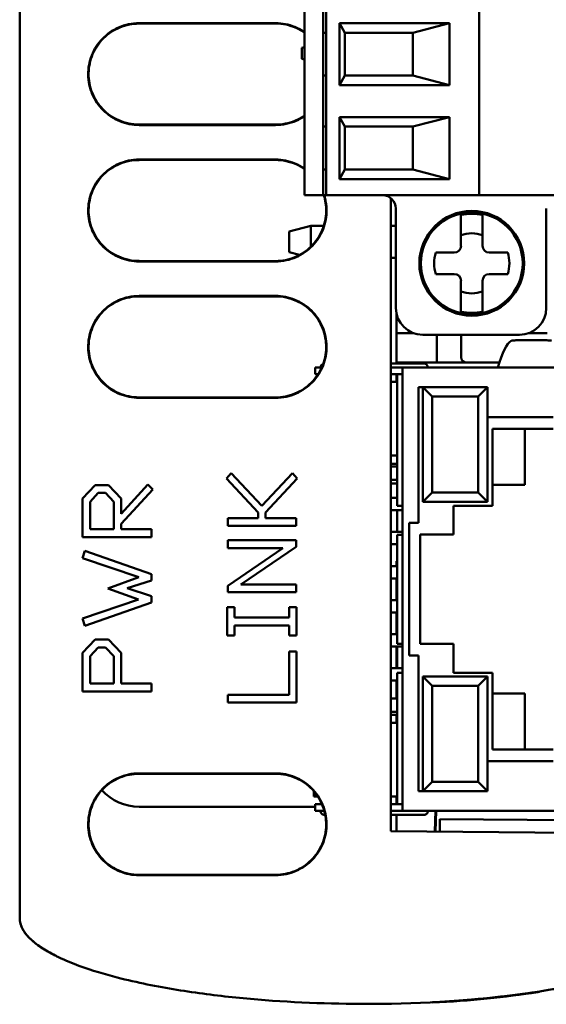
# Model space of a CAD drawing. Header units: inches. Extents: x 4.3 to 27.2, y 0.8 to 21.3.
# Tile 11 of 19: x 14.484 to 15.256, y 16.218 to 17.662. Entities that reach past the tile are written whole.
import ezdxf

# ---------------------------------------------------------------- set-up
doc = ezdxf.new("R2010")
doc.units = ezdxf.units.IN
doc.header["$MEASUREMENT"] = 0
doc.layers.add('Visible (ANSI)', color=7, linetype='Continuous', lineweight=50)

msp = doc.modelspace()

# ---------------------------------------------------------------- linework, layer by layer
at = {"layer": 'Visible (ANSI)'}
for p, q in [((14.484, 20.9438), (14.484, 16.4016)), ((14.9014, 18.5067), (14.9014, 17.4043)), ((14.9289, 17.4043), (14.9289, 18.5067)), ((14.9329, 17.4043), (14.9329, 18.5067)), ((15.1573, 18.5067), (15.1573, 17.4043)), ((14.659, 17.6565), (14.859, 17.6565)), ((14.859, 17.6559), (14.659, 17.6558)), ((14.9329, 17.6425), (14.9289, 17.6425)), ((14.9526, 17.5657), (14.9526, 17.6563)), ((14.9526, 17.6563), (15.114, 17.6563)), ((14.9604, 17.6425), (14.9526, 17.6563)), ((14.9604, 17.6425), (14.9604, 17.5795)), ((15.0599, 17.6425), (14.9604, 17.6425)), ((15.114, 17.6563), (15.0599, 17.6425)), ((15.0599, 17.5795), (15.0599, 17.6425)), ((15.114, 17.6563), (15.114, 17.5657)), ((14.9014, 17.6213), (14.8976, 17.6201)), ((14.8976, 17.6043), (14.8976, 17.6201)), ((14.9014, 17.6031), (14.8976, 17.6043)), ((14.9289, 17.5795), (14.9329, 17.5795)), ((14.9526, 17.5657), (14.9604, 17.5795)), ((15.0599, 17.5795), (14.9604, 17.5795)), ((15.0599, 17.5795), (15.114, 17.5657)), ((15.114, 17.5657), (14.9526, 17.5657)), ((14.9526, 17.4279), (14.9526, 17.5185)), ((14.9526, 17.5185), (15.114, 17.5185)), ((14.9604, 17.5047), (14.9526, 17.5185)), ((15.0599, 17.5047), (15.114, 17.5185)), ((15.114, 17.5185), (15.114, 17.4279)), ((14.659, 17.5078), (14.859, 17.5077)), ((14.859, 17.5071), (14.659, 17.5071)), ((14.9289, 17.5047), (14.9329, 17.5047)), ((14.9604, 17.5047), (15.0599, 17.5047)), ((14.9604, 17.4417), (14.9604, 17.5047)), ((15.0599, 17.5047), (15.0599, 17.4417)), ((14.659, 17.4565), (14.859, 17.4565)), ((14.859, 17.4559), (14.659, 17.4558)), ((14.9289, 17.4417), (14.9329, 17.4417)), ((14.9604, 17.4417), (14.9526, 17.4279)), ((15.0599, 17.4417), (14.9604, 17.4417)), ((15.114, 17.4279), (15.0599, 17.4417)), ((15.114, 17.4279), (14.9526, 17.4279)), ((14.9014, 17.4043), (14.9132, 17.4043)), ((14.9289, 17.4043), (14.9132, 17.4043)), ((14.9329, 17.4043), (14.9289, 17.4043)), ((14.9368, 17.4043), (14.9329, 17.4043)), ((14.9368, 17.4043), (15.1534, 17.4043)), ((15.028, 16.4717), (15.028, 17.3999)), ((15.1573, 17.4043), (15.1534, 17.4043)), ((15.1573, 17.4043), (15.1601, 17.4043)), ((15.1601, 17.4043), (15.312, 17.4043)), ((15.0352, 17.3846), (15.0352, 17.2389)), ((15.2557, 17.2389), (15.2557, 17.3846)), ((15.1307, 17.3737), (15.1307, 17.3696)), ((15.1307, 17.3696), (15.1307, 17.3299)), ((15.1622, 17.3696), (15.1622, 17.3737)), ((15.1622, 17.3299), (15.1622, 17.3696)), ((14.9104, 17.3595), (14.8789, 17.3511)), ((14.9104, 17.3595), (14.9296, 17.3595)), ((14.9104, 17.3285), (14.9104, 17.3595)), ((15.028, 17.3595), (15.0352, 17.3595)), ((14.8789, 17.3511), (14.8789, 17.3207)), ((14.8789, 17.3207), (14.8942, 17.3166)), ((15.0352, 17.3122), (15.028, 17.3122)), ((15.0936, 17.3201), (15.1209, 17.3201)), ((15.1721, 17.3201), (15.1993, 17.3201)), ((14.659, 17.3078), (14.859, 17.3077)), ((14.859, 17.3071), (14.659, 17.3071)), ((15.1209, 17.2886), (15.0936, 17.2886)), ((15.1993, 17.2886), (15.1721, 17.2886)), ((15.1307, 17.2788), (15.1307, 17.2391)), ((15.1622, 17.2391), (15.1622, 17.2788)), ((14.659, 17.2565), (14.859, 17.2565)), ((14.859, 17.2559), (14.659, 17.2558)), ((15.1307, 17.2391), (15.1307, 17.235)), ((15.1622, 17.235), (15.1622, 17.2391)), ((15.0364, 17.2294), (15.0364, 17.2018)), ((15.0364, 17.2018), (15.0616, 17.2018)), ((15.0364, 17.1666), (15.0364, 17.2018)), ((15.0746, 17.1996), (15.2163, 17.1996)), ((15.0955, 17.1996), (15.0955, 17.1587)), ((15.1309, 17.1666), (15.1309, 17.1996)), ((15.2293, 17.2018), (15.2569, 17.2018)), ((15.0364, 17.1587), (15.0364, 17.1666)), ((14.917, 17.1515), (14.9266, 17.1515)), ((14.917, 17.1416), (14.917, 17.1515)), ((15.028, 17.1574), (15.0646, 17.1574)), ((15.028, 17.1515), (15.0449, 17.1515)), ((15.0364, 17.1587), (15.0443, 17.1587)), ((15.0364, 17.1587), (15.0364, 17.1574)), ((15.1869, 17.1587), (15.0443, 17.1587)), ((16.037, 17.1515), (15.0449, 17.1515)), ((15.0449, 17.1515), (15.0449, 16.5015)), ((15.0646, 17.1574), (15.0764, 17.1574)), ((14.917, 17.1416), (14.9212, 17.1416)), ((15.028, 17.1416), (15.037, 17.1416)), ((15.0364, 17.1416), (15.0364, 17.1304)), ((15.0449, 17.1416), (15.037, 17.1416)), ((15.037, 16.9489), (15.037, 17.1416)), ((15.037, 17.1304), (15.028, 17.1304)), ((15.0685, 17.1227), (15.0685, 16.9238)), ((15.1696, 17.1227), (15.0685, 17.1227)), ((15.0747, 17.1227), (15.0747, 16.9545)), ((15.0747, 17.1227), (15.0885, 17.1089)), ((15.0747, 17.1227), (15.0747, 16.9545)), ((15.1696, 17.1227), (15.1558, 17.1089)), ((15.1696, 17.0788), (15.1696, 17.1227)), ((15.0885, 17.1089), (15.0885, 16.9682)), ((15.1558, 17.1089), (15.0885, 17.1089)), ((15.1558, 16.9682), (15.1558, 17.1089)), ((14.659, 17.1078), (14.859, 17.1077)), ((14.859, 17.1071), (14.659, 17.1071)), ((15.2657, 17.0788), (15.1696, 17.0788)), ((15.1696, 16.9545), (15.1696, 17.0788)), ((15.1696, 16.9545), (15.1696, 17.0788)), ((15.177, 17.0614), (15.177, 16.9489)), ((15.2657, 17.0614), (15.177, 17.0614)), ((15.2244, 16.9794), (15.2244, 17.0614)), ((15.037, 17.0225), (15.028, 17.0225)), ((15.037, 17.0105), (15.028, 17.0105)), ((14.7868, 16.9887), (14.7941, 16.9964)), ((14.7941, 16.9964), (14.8388, 16.9486)), ((14.8388, 16.9486), (14.8836, 16.9964)), ((14.8836, 16.9964), (14.8908, 16.9887)), ((15.028, 17.0064), (15.037, 17.0064)), ((14.5762, 16.9595), (14.5946, 16.9791)), ((14.5946, 16.9791), (14.6141, 16.9791)), ((14.6141, 16.9791), (14.6326, 16.9595)), ((14.6326, 16.9368), (14.6719, 16.9802)), ((14.6719, 16.9802), (14.6791, 16.9725)), ((14.8334, 16.9388), (14.7868, 16.9887)), ((14.8908, 16.9887), (14.8443, 16.9388)), ((15.028, 16.9867), (15.037, 16.9867)), ((15.037, 16.9816), (15.028, 16.9817)), ((15.177, 16.9794), (15.2244, 16.9794)), ((14.587, 16.9548), (14.5991, 16.9676)), ((14.5991, 16.9676), (14.6097, 16.9676)), ((14.6097, 16.9676), (14.6217, 16.9548)), ((14.6791, 16.9725), (14.6326, 16.9225)), ((15.0747, 16.9545), (15.0885, 16.9682)), ((15.0885, 16.9682), (15.1558, 16.9682)), ((15.1696, 16.9545), (15.1558, 16.9682)), ((14.5762, 16.903), (14.5762, 16.9595)), ((14.587, 16.9145), (14.587, 16.9548)), ((14.6217, 16.9548), (14.6217, 16.9145)), ((14.6326, 16.9595), (14.6326, 16.9368)), ((15.037, 16.9605), (15.028, 16.9605)), ((15.0747, 16.9545), (15.1696, 16.9545)), ((15.0747, 16.9545), (15.1696, 16.9545)), ((14.8334, 16.9307), (14.8334, 16.9388)), ((14.8443, 16.9388), (14.8443, 16.9307)), ((15.0449, 16.9424), (15.028, 16.9424)), ((15.0449, 16.9489), (15.037, 16.9489)), ((15.037, 16.9105), (15.037, 16.9424)), ((15.1195, 16.9489), (15.1195, 16.9065)), ((15.177, 16.9489), (15.1195, 16.9489)), ((14.6326, 16.9225), (14.6326, 16.9145)), ((14.7889, 16.9307), (14.8334, 16.9307)), ((14.7889, 16.9192), (14.7889, 16.9307)), ((14.8443, 16.9307), (14.8889, 16.9307)), ((14.8889, 16.9307), (14.8889, 16.9192)), ((15.0548, 16.9238), (15.0548, 16.7291)), ((15.0685, 16.9238), (15.0548, 16.9238)), ((14.6217, 16.9145), (14.587, 16.9145)), ((14.6326, 16.9145), (14.6772, 16.9145)), ((14.6772, 16.9145), (14.6772, 16.903)), ((14.8889, 16.9192), (14.7889, 16.9192)), ((15.0449, 16.9105), (15.028, 16.9105)), ((15.0449, 16.9064), (15.037, 16.9064)), ((15.037, 16.7465), (15.037, 16.9064)), ((15.0707, 16.9065), (15.0707, 16.7465)), ((15.1195, 16.9065), (15.0707, 16.9065)), ((14.6772, 16.903), (14.5762, 16.903)), ((14.7889, 16.8982), (14.8889, 16.8982)), ((14.7889, 16.8867), (14.7889, 16.8982)), ((14.8889, 16.8982), (14.8889, 16.8887)), ((15.037, 16.8924), (15.028, 16.8924)), ((14.5758, 16.8722), (14.5793, 16.8828)), ((14.5793, 16.8828), (14.6772, 16.8484)), ((14.7888, 16.8316), (14.8697, 16.8867)), ((14.8697, 16.8867), (14.7889, 16.8867)), ((14.8889, 16.8887), (14.808, 16.8336)), ((14.6584, 16.8439), (14.5758, 16.8722)), ((15.037, 16.8675), (15.036, 16.8675)), ((15.036, 16.8675), (15.036, 16.8605)), ((14.6772, 16.8484), (14.6772, 16.8394)), ((15.037, 16.8605), (15.028, 16.8605)), ((14.6129, 16.8277), (14.6584, 16.8439)), ((14.6772, 16.8394), (14.6414, 16.8278)), ((14.808, 16.8336), (14.8889, 16.8336)), ((14.8889, 16.8336), (14.8889, 16.8221)), ((15.037, 16.8424), (15.028, 16.8424)), ((15.036, 16.8424), (15.036, 16.8105)), ((14.6583, 16.8116), (14.6129, 16.8277)), ((14.6414, 16.8278), (14.6772, 16.8161)), ((14.7891, 16.8221), (14.7888, 16.8316)), ((14.8889, 16.8221), (14.7891, 16.8221)), ((14.5758, 16.7833), (14.6583, 16.8116)), ((14.6772, 16.8071), (14.5792, 16.7727)), ((14.6772, 16.8161), (14.6772, 16.8071)), ((15.037, 16.8105), (15.028, 16.8105)), ((14.7879, 16.8001), (14.7987, 16.8001)), ((14.7879, 16.7584), (14.7879, 16.8001)), ((14.7987, 16.8001), (14.7987, 16.785)), ((14.8791, 16.8001), (14.8898, 16.8001)), ((14.8791, 16.785), (14.8791, 16.8001)), ((14.8898, 16.8001), (14.8898, 16.7584)), ((15.037, 16.7924), (15.028, 16.7924)), ((15.036, 16.7924), (15.036, 16.7605)), ((14.5792, 16.7727), (14.5758, 16.7833)), ((14.7987, 16.785), (14.8791, 16.785)), ((14.7987, 16.7735), (14.7987, 16.7584)), ((14.8791, 16.7735), (14.7987, 16.7735)), ((14.8791, 16.7584), (14.8791, 16.7735)), ((14.5762, 16.733), (14.5946, 16.7526)), ((14.5946, 16.7526), (14.6141, 16.7526)), ((14.6141, 16.7526), (14.6326, 16.733)), ((14.7987, 16.7584), (14.7879, 16.7584)), ((14.8898, 16.7584), (14.8791, 16.7584)), ((15.037, 16.7605), (15.028, 16.7605)), ((14.5762, 16.6765), (14.5762, 16.733)), ((14.587, 16.7283), (14.5991, 16.7411)), ((14.5991, 16.7411), (14.6097, 16.7411)), ((14.6097, 16.7411), (14.6217, 16.7284)), ((14.6326, 16.733), (14.6326, 16.688)), ((14.8791, 16.7353), (14.8898, 16.7353)), ((14.8791, 16.6717), (14.8791, 16.7353)), ((14.8898, 16.7353), (14.8898, 16.6603)), ((15.0449, 16.7424), (15.028, 16.7424)), ((15.036, 16.7424), (15.036, 16.7105)), ((15.0449, 16.7465), (15.037, 16.7465)), ((15.037, 16.7105), (15.037, 16.7424)), ((15.0707, 16.7465), (15.1195, 16.7465)), ((15.1195, 16.7465), (15.1195, 16.704)), ((14.587, 16.688), (14.587, 16.7283)), ((14.6217, 16.7284), (14.6217, 16.688)), ((15.0548, 16.7291), (15.0685, 16.7291)), ((15.0685, 16.7291), (15.0685, 16.5302)), ((15.0449, 16.7105), (15.028, 16.7105)), ((15.037, 16.5113), (15.037, 16.704)), ((15.0449, 16.704), (15.037, 16.704)), ((15.1195, 16.704), (15.177, 16.704)), ((15.177, 16.704), (15.177, 16.5915)), ((15.037, 16.6924), (15.028, 16.6924)), ((15.036, 16.6924), (15.036, 16.6662)), ((15.0747, 16.6985), (15.0747, 16.5302)), ((15.0747, 16.6985), (15.0885, 16.6847)), ((15.1696, 16.6985), (15.0747, 16.6985)), ((15.0747, 16.6985), (15.0747, 16.5302)), ((15.1696, 16.6985), (15.0747, 16.6985)), ((15.1696, 16.6985), (15.1558, 16.6847)), ((15.1696, 16.5741), (15.1696, 16.6985)), ((15.1696, 16.5741), (15.1696, 16.6985)), ((14.6772, 16.6765), (14.5762, 16.6765)), ((14.6217, 16.688), (14.587, 16.688)), ((14.6326, 16.688), (14.6772, 16.688)), ((14.6772, 16.688), (14.6772, 16.6765)), ((15.0885, 16.6847), (15.0885, 16.544)), ((15.1558, 16.6847), (15.0885, 16.6847)), ((15.1558, 16.544), (15.1558, 16.6847)), ((14.7889, 16.6717), (14.8791, 16.6717)), ((14.7889, 16.6603), (14.7889, 16.6717)), ((15.028, 16.6662), (15.037, 16.6662)), ((15.2244, 16.6735), (15.177, 16.6735)), ((15.2244, 16.5915), (15.2244, 16.6735)), ((14.8898, 16.6603), (14.7889, 16.6603)), ((15.028, 16.6465), (15.037, 16.6465)), ((15.037, 16.6424), (15.028, 16.6424)), ((15.036, 16.6424), (15.036, 16.6304)), ((15.037, 16.6304), (15.028, 16.6304)), ((15.177, 16.5915), (15.2657, 16.5915)), ((15.1696, 16.5741), (15.2657, 16.5741)), ((15.1696, 16.5302), (15.1696, 16.5741)), ((14.659, 16.5565), (14.859, 16.5565)), ((14.859, 16.5559), (14.659, 16.5558)), ((15.0747, 16.5302), (15.0885, 16.544)), ((15.0885, 16.544), (15.1558, 16.544)), ((15.1696, 16.5302), (15.1558, 16.544)), ((14.915, 16.5303), (14.915, 16.5269)), ((14.915, 16.5225), (14.915, 16.5269)), ((14.915, 16.5225), (14.9209, 16.5225)), ((15.037, 16.5225), (15.028, 16.5225)), ((15.036, 16.5225), (15.036, 16.5113)), ((15.0685, 16.5302), (15.1696, 16.5302)), ((14.917, 16.5075), (14.659, 16.5076)), ((14.9269, 16.5113), (14.917, 16.5113)), ((14.917, 16.5113), (14.917, 16.5015)), ((15.037, 16.5113), (15.028, 16.5113)), ((15.0449, 16.5113), (15.037, 16.5113)), ((14.9304, 16.5015), (14.917, 16.5015)), ((14.9318, 16.4956), (14.9307, 16.4956)), ((15.0449, 16.5015), (15.028, 16.5015)), ((15.0646, 16.4956), (15.028, 16.4956)), ((15.036, 16.4956), (15.036, 16.4717)), ((15.0449, 16.5015), (16.037, 16.5015)), ((15.0764, 16.4956), (15.0646, 16.4956)), ((15.0931, 16.5015), (15.0923, 16.4712)), ((15.0945, 16.5015), (15.0935, 16.4711)), ((15.0995, 16.4894), (15.0995, 16.4711)), ((15.3073, 16.4876), (15.0995, 16.4894)), ((15.978, 16.4634), (15.028, 16.4717)), ((14.484, 16.4016), (14.484, 16.3448)), ((14.659, 16.4078), (14.859, 16.4077)), ((14.859, 16.4071), (14.659, 16.4071)), ((15.0891, 16.221), (15.0891, 16.2209)), ((15.0891, 16.2209), (15.0891, 16.221)), ((15.0891, 16.2203), (15.0891, 16.221)), ((15.0891, 16.221), (15.0891, 16.2203)), ((15.0891, 16.2209), (15.0891, 16.2209))]:
    msp.add_line(p, q, dxfattribs=at)
for radius in [0.0768, 0.0746]:
    msp.add_circle((15.1465, 17.3043), radius, dxfattribs=at)
for centre, radius, start, end in [((15.0156, 17.3846), 0.0197, 0, 90), ((15.1465, 17.3043), 0.0727, 77.4929, 102.5071), ((15.1465, 17.3043), 0.0441, 69.0752, 110.9248), ((15.1209, 17.3299), 0.00984, 270, 0), ((15.1721, 17.3299), 0.00984, 180, 270), ((15.1465, 17.3043), 0.0551, 163.3985, 196.6015), ((15.1465, 17.3043), 0.0551, 343.3985, 16.6015), ((15.1209, 17.2788), 0.00984, 0, 90), ((15.1721, 17.2788), 0.00984, 90, 180), ((15.1465, 17.3043), 0.0441, 249.0752, 290.9248), ((15.0746, 17.2389), 0.0394, 180, 270), ((15.2163, 17.2389), 0.0394, 270, 0), ((15.1465, 17.3043), 0.0727, 257.4929, 282.5071), ((15.1388, 17.1666), 0.00787, 180, 270), ((14.9307, 17.1514), 0.00591, 109.2303, 179.9352), ((15.0764, 17.1514), 0.00591, 0.0648, 90.0025), ((14.659, 16.5818), 0.0742, 222.4982, 269.9956), ((14.9307, 16.5015), 0.00591, 180, 270.0025), ((15.0764, 16.5015), 0.00591, 269.9975, 360)]:
    msp.add_arc(centre, radius, start, end, dxfattribs=at)
for centre, major_axis, ratio, start_param, end_param in [((15.2088, 16.2078), (0, 0.9843), 0.08647, 0.051526, 0.288055), ((14.9742, 16.3405), (-0.49, 0.0043), 0.24898, 1.809776, 2.242521), ((14.9741, 16.3398), (-0.49, 0.0043), 0.248904, 1.809776, 2.154243)]:
    msp.add_ellipse(centre, major_axis=major_axis, ratio=ratio, start_param=start_param, end_param=end_param, dxfattribs=at)
for points, knots in [([(14.859, 17.6565), (14.8687, 17.6565), (14.8783, 17.6546), (14.8923, 17.6489), (14.897, 17.6463), (14.9014, 17.6433)], [0, 0, 0, 0, 0.0741441, 0.0741441, 0.1149019, 0.1149019, 0.1149019, 0.1149019]), ([(14.659, 17.5071), (14.6493, 17.5071), (14.6396, 17.509), (14.6216, 17.5164), (14.6134, 17.5218), (14.5996, 17.5355), (14.5941, 17.5436), (14.5865, 17.5615), (14.5844, 17.5711), (14.5842, 17.5906), (14.586, 17.6002), (14.5931, 17.6183), (14.5984, 17.6266), (14.6119, 17.6406), (14.6199, 17.6462), (14.6336, 17.6522), (14.6385, 17.6538), (14.6486, 17.6559), (14.6538, 17.6565), (14.659, 17.6565)], [0, 0, 0, 0, 0.0741116, 0.0741116, 0.1482238, 0.1482238, 0.2223337, 0.2223337, 0.29644, 0.29644, 0.3705436, 0.3705436, 0.4446471, 0.4446471, 0.5187535, 0.5187535, 0.5581884, 0.5581884, 0.5976234, 0.5976234, 0.5976234, 0.5976234]), ([(14.659, 17.6558), (14.6493, 17.6558), (14.6398, 17.6539), (14.622, 17.6466), (14.6138, 17.6413), (14.6001, 17.6277), (14.5946, 17.6197), (14.5871, 17.6019), (14.5851, 17.5924), (14.5848, 17.5731), (14.5866, 17.5635), (14.5937, 17.5456), (14.599, 17.5374), (14.6123, 17.5235), (14.6203, 17.518), (14.6338, 17.512), (14.6387, 17.5104), (14.6487, 17.5083), (14.6539, 17.5078), (14.659, 17.5078)], [0, 0, 0, 0, 0.0734621, 0.0734621, 0.1469247, 0.1469247, 0.2203851, 0.2203851, 0.2938419, 0.2938419, 0.3672961, 0.3672961, 0.4407502, 0.4407502, 0.5142071, 0.5142071, 0.5532965, 0.5532965, 0.5923859, 0.5923859, 0.5923859, 0.5923859]), ([(14.9014, 17.6425), (14.8975, 17.6453), (14.8933, 17.6476), (14.8842, 17.6516), (14.8793, 17.6532), (14.8692, 17.6553), (14.8641, 17.6559), (14.859, 17.6559)], [0.4778794, 0.4778794, 0.4778794, 0.4778794, 0.5144218, 0.5144218, 0.5535838, 0.5535838, 0.5927446, 0.5927446, 0.5927446, 0.5927446]), ([(14.859, 17.5077), (14.8686, 17.5077), (14.8782, 17.5096), (14.8921, 17.5153), (14.8969, 17.518), (14.9014, 17.5211)], [0, 0, 0, 0, 0.0734945, 0.0734945, 0.1150488, 0.1150488, 0.1150488, 0.1150488]), ([(14.9014, 17.5203), (14.8975, 17.5176), (14.8935, 17.5153), (14.8844, 17.5114), (14.8795, 17.5098), (14.8693, 17.5076), (14.8642, 17.5071), (14.859, 17.5071)], [0.4832665, 0.4832665, 0.4832665, 0.4832665, 0.5189682, 0.5189682, 0.5584762, 0.5584762, 0.5979831, 0.5979831, 0.5979831, 0.5979831]), ([(14.659, 17.3071), (14.6493, 17.3071), (14.6396, 17.309), (14.6216, 17.3164), (14.6134, 17.3218), (14.5996, 17.3355), (14.5941, 17.3436), (14.5865, 17.3615), (14.5844, 17.3711), (14.5842, 17.3906), (14.586, 17.4002), (14.5931, 17.4183), (14.5984, 17.4266), (14.6119, 17.4406), (14.6199, 17.4462), (14.6336, 17.4522), (14.6385, 17.4538), (14.6486, 17.4559), (14.6538, 17.4565), (14.659, 17.4565)], [0, 0, 0, 0, 0.0741116, 0.0741116, 0.1482238, 0.1482238, 0.2223337, 0.2223337, 0.29644, 0.29644, 0.3705436, 0.3705436, 0.4446471, 0.4446471, 0.5187535, 0.5187535, 0.5581884, 0.5581884, 0.5976234, 0.5976234, 0.5976234, 0.5976234]), ([(14.659, 17.4558), (14.6493, 17.4558), (14.6398, 17.4539), (14.622, 17.4466), (14.6138, 17.4413), (14.6001, 17.4277), (14.5946, 17.4197), (14.5871, 17.4019), (14.5851, 17.3924), (14.5848, 17.3731), (14.5866, 17.3635), (14.5937, 17.3456), (14.599, 17.3374), (14.6123, 17.3235), (14.6203, 17.318), (14.6338, 17.312), (14.6387, 17.3104), (14.6487, 17.3083), (14.6539, 17.3078), (14.659, 17.3078)], [0, 0, 0, 0, 0.0734621, 0.0734621, 0.1469247, 0.1469247, 0.2203851, 0.2203851, 0.2938419, 0.2938419, 0.3672961, 0.3672961, 0.4407502, 0.4407502, 0.5142071, 0.5142071, 0.5532965, 0.5532965, 0.5923859, 0.5923859, 0.5923859, 0.5923859]), ([(14.859, 17.4565), (14.8687, 17.4565), (14.8783, 17.4546), (14.8923, 17.4489), (14.897, 17.4463), (14.9014, 17.4433)], [0, 0, 0, 0, 0.0741441, 0.0741441, 0.1149019, 0.1149019, 0.1149019, 0.1149019]), ([(14.9014, 17.4425), (14.8975, 17.4453), (14.8933, 17.4476), (14.8842, 17.4516), (14.8793, 17.4532), (14.8692, 17.4553), (14.8641, 17.4559), (14.859, 17.4559)], [0.4778794, 0.4778794, 0.4778794, 0.4778794, 0.5144218, 0.5144218, 0.5535838, 0.5535838, 0.5927446, 0.5927446, 0.5927446, 0.5927446]), ([(14.9302, 17.4043), (14.9324, 17.3973), (14.9336, 17.3901), (14.9338, 17.3731), (14.9321, 17.3634), (14.9249, 17.3453), (14.9196, 17.337), (14.9061, 17.323), (14.8981, 17.3174), (14.8844, 17.3114), (14.8795, 17.3098), (14.8693, 17.3076), (14.8642, 17.3071), (14.859, 17.3071)], [0.2408467, 0.2408467, 0.2408467, 0.2408467, 0.2965674, 0.2965674, 0.3707009, 0.3707009, 0.4448335, 0.4448335, 0.5189682, 0.5189682, 0.5584762, 0.5584762, 0.5979831, 0.5979831, 0.5979831, 0.5979831]), ([(14.859, 17.3077), (14.8686, 17.3077), (14.8782, 17.3096), (14.896, 17.3169), (14.9041, 17.3223), (14.9179, 17.3359), (14.9234, 17.3439), (14.9309, 17.3617), (14.9329, 17.3712), (14.9332, 17.3888), (14.932, 17.3967), (14.9296, 17.4043)], [0, 0, 0, 0, 0.0734945, 0.0734945, 0.1469894, 0.1469894, 0.2204815, 0.2204815, 0.2939692, 0.2939692, 0.3547105, 0.3547105, 0.3547105, 0.3547105]), ([(14.659, 17.1071), (14.6493, 17.1071), (14.6396, 17.109), (14.6216, 17.1164), (14.6134, 17.1218), (14.5996, 17.1355), (14.5941, 17.1436), (14.5865, 17.1615), (14.5844, 17.1711), (14.5842, 17.1906), (14.586, 17.2002), (14.5931, 17.2183), (14.5984, 17.2266), (14.6119, 17.2406), (14.6199, 17.2462), (14.6336, 17.2522), (14.6385, 17.2538), (14.6486, 17.2559), (14.6538, 17.2565), (14.659, 17.2565)], [0, 0, 0, 0, 0.0741116, 0.0741116, 0.1482238, 0.1482238, 0.2223337, 0.2223337, 0.29644, 0.29644, 0.3705436, 0.3705436, 0.4446471, 0.4446471, 0.5187535, 0.5187535, 0.5581884, 0.5581884, 0.5976234, 0.5976234, 0.5976234, 0.5976234]), ([(14.659, 17.2558), (14.6493, 17.2558), (14.6398, 17.2539), (14.622, 17.2466), (14.6138, 17.2413), (14.6001, 17.2277), (14.5946, 17.2197), (14.5871, 17.2019), (14.5851, 17.1924), (14.5848, 17.1731), (14.5866, 17.1635), (14.5937, 17.1456), (14.599, 17.1374), (14.6123, 17.1235), (14.6203, 17.118), (14.6338, 17.112), (14.6387, 17.1104), (14.6487, 17.1083), (14.6539, 17.1078), (14.659, 17.1078)], [0, 0, 0, 0, 0.0734621, 0.0734621, 0.1469247, 0.1469247, 0.2203851, 0.2203851, 0.2938419, 0.2938419, 0.3672961, 0.3672961, 0.4407502, 0.4407502, 0.5142071, 0.5142071, 0.5532965, 0.5532965, 0.5923859, 0.5923859, 0.5923859, 0.5923859]), ([(14.859, 17.2565), (14.8687, 17.2565), (14.8783, 17.2546), (14.8964, 17.2472), (14.9045, 17.2418), (14.9184, 17.2281), (14.9239, 17.22), (14.9315, 17.2021), (14.9336, 17.1925), (14.9338, 17.1731), (14.9321, 17.1634), (14.9249, 17.1453), (14.9196, 17.137), (14.9061, 17.123), (14.8981, 17.1174), (14.8844, 17.1114), (14.8795, 17.1098), (14.8693, 17.1076), (14.8642, 17.1071), (14.859, 17.1071)], [0, 0, 0, 0, 0.0741441, 0.0741441, 0.1482885, 0.1482885, 0.2224301, 0.2224301, 0.2965674, 0.2965674, 0.3707009, 0.3707009, 0.4448335, 0.4448335, 0.5189682, 0.5189682, 0.5584762, 0.5584762, 0.5979831, 0.5979831, 0.5979831, 0.5979831]), ([(14.859, 17.1077), (14.8686, 17.1077), (14.8782, 17.1096), (14.896, 17.1169), (14.9041, 17.1223), (14.9179, 17.1359), (14.9234, 17.1439), (14.9309, 17.1617), (14.9329, 17.1712), (14.9332, 17.1905), (14.9314, 17.2), (14.9243, 17.218), (14.9191, 17.2262), (14.9057, 17.2401), (14.8977, 17.2457), (14.8842, 17.2516), (14.8793, 17.2532), (14.8692, 17.2553), (14.8641, 17.2559), (14.859, 17.2559)], [0, 0, 0, 0, 0.0734945, 0.0734945, 0.1469894, 0.1469894, 0.2204815, 0.2204815, 0.2939692, 0.2939692, 0.3674533, 0.3674533, 0.4409365, 0.4409365, 0.5144218, 0.5144218, 0.5535838, 0.5535838, 0.5927446, 0.5927446, 0.5927446, 0.5927446]), ([(15.2633, 17.1907), (15.263, 17.1909), (15.2623, 17.191), (15.2597, 17.1913), (15.2574, 17.1914), (15.2521, 17.1916), (15.2488, 17.1916), (15.2415, 17.1917), (15.2376, 17.1917), (15.2302, 17.1917), (15.2262, 17.1917), (15.2189, 17.1916), (15.2156, 17.1916), (15.2104, 17.1914), (15.2081, 17.1913), (15.2054, 17.191), (15.2047, 17.1909), (15.2045, 17.1907)], [0.119525, 0.119525, 0.119525, 0.119525, 0.1414146, 0.1414146, 0.1696937, 0.1696937, 0.1979431, 0.1979431, 0.2261925, 0.2261925, 0.2544418, 0.2544418, 0.2826912, 0.2826912, 0.3109703, 0.3109703, 0.3328599, 0.3328599, 0.3328599, 0.3328599]), ([(14.659, 16.4071), (14.6493, 16.4071), (14.6396, 16.409), (14.6216, 16.4164), (14.6134, 16.4218), (14.5996, 16.4355), (14.5941, 16.4436), (14.5865, 16.4615), (14.5844, 16.4711), (14.5842, 16.4906), (14.586, 16.5002), (14.5931, 16.5183), (14.5984, 16.5266), (14.6119, 16.5406), (14.6199, 16.5462), (14.6336, 16.5522), (14.6385, 16.5538), (14.6486, 16.5559), (14.6538, 16.5565), (14.659, 16.5565)], [0, 0, 0, 0, 0.0741116, 0.0741116, 0.1482238, 0.1482238, 0.2223337, 0.2223337, 0.29644, 0.29644, 0.3705436, 0.3705436, 0.4446471, 0.4446471, 0.5187535, 0.5187535, 0.5581884, 0.5581884, 0.5976234, 0.5976234, 0.5976234, 0.5976234]), ([(14.659, 16.5558), (14.6493, 16.5558), (14.6398, 16.5539), (14.622, 16.5466), (14.6138, 16.5413), (14.6001, 16.5277), (14.5946, 16.5197), (14.5871, 16.5019), (14.5851, 16.4924), (14.5848, 16.4731), (14.5866, 16.4635), (14.5937, 16.4456), (14.599, 16.4374), (14.6123, 16.4235), (14.6203, 16.418), (14.6338, 16.412), (14.6387, 16.4104), (14.6487, 16.4083), (14.6539, 16.4078), (14.659, 16.4078)], [0, 0, 0, 0, 0.0734621, 0.0734621, 0.1469247, 0.1469247, 0.2203851, 0.2203851, 0.2938419, 0.2938419, 0.3672961, 0.3672961, 0.4407502, 0.4407502, 0.5142071, 0.5142071, 0.5532965, 0.5532965, 0.5923859, 0.5923859, 0.5923859, 0.5923859]), ([(14.859, 16.5565), (14.8687, 16.5565), (14.8783, 16.5546), (14.8964, 16.5472), (14.9045, 16.5418), (14.9184, 16.5281), (14.9239, 16.52), (14.9315, 16.5021), (14.9336, 16.4925), (14.9338, 16.4731), (14.9321, 16.4634), (14.9249, 16.4453), (14.9196, 16.437), (14.9061, 16.423), (14.8981, 16.4174), (14.8844, 16.4114), (14.8795, 16.4098), (14.8693, 16.4076), (14.8642, 16.4071), (14.859, 16.4071)], [0, 0, 0, 0, 0.0741441, 0.0741441, 0.1482885, 0.1482885, 0.2224301, 0.2224301, 0.2965674, 0.2965674, 0.3707009, 0.3707009, 0.4448335, 0.4448335, 0.5189682, 0.5189682, 0.5584762, 0.5584762, 0.5979831, 0.5979831, 0.5979831, 0.5979831]), ([(14.859, 16.4077), (14.8686, 16.4077), (14.8782, 16.4096), (14.896, 16.4169), (14.9041, 16.4223), (14.9179, 16.4359), (14.9234, 16.4439), (14.9309, 16.4617), (14.9329, 16.4712), (14.9332, 16.4905), (14.9314, 16.5), (14.9243, 16.518), (14.9191, 16.5262), (14.9057, 16.5401), (14.8977, 16.5457), (14.8842, 16.5516), (14.8793, 16.5532), (14.8692, 16.5553), (14.8641, 16.5559), (14.859, 16.5559)], [0, 0, 0, 0, 0.0734945, 0.0734945, 0.1469894, 0.1469894, 0.2204815, 0.2204815, 0.2939692, 0.2939692, 0.3674533, 0.3674533, 0.4409365, 0.4409365, 0.5144218, 0.5144218, 0.5535838, 0.5535838, 0.5927446, 0.5927446, 0.5927446, 0.5927446]), ([(14.915, 16.5269), (14.9162, 16.5262), (14.9178, 16.5252), (14.9195, 16.5242), (14.9199, 16.5239)], [0, 0, 0, 0, 0.5, 0.6776945, 0.6776945, 0.6776945, 0.6776945]), ([(14.484, 16.3447), (14.484, 16.3447), (14.484, 16.3443), (14.484, 16.3431), (14.484, 16.3426), (14.4841, 16.3415), (14.4842, 16.3408), (14.4843, 16.3397), (14.4844, 16.3393), (14.4846, 16.3385), (14.4847, 16.338), (14.485, 16.3367), (14.4852, 16.3357), (14.4862, 16.3326), (14.4872, 16.3302), (14.4916, 16.3224), (14.4964, 16.3163), (14.5118, 16.3031), (14.5225, 16.2962), (14.5362, 16.2893)], [0, 0, 0, 0, 0.125, 0.125, 0.1875, 0.1875, 0.25, 0.25, 0.28125, 0.28125, 0.3125, 0.3125, 0.375, 0.375, 0.5, 0.5, 0.75, 0.75, 1, 1, 1, 1]), ([(14.484, 16.3447), (14.484, 16.3447), (14.484, 16.3447), (14.484, 16.3447), (14.484, 16.3447), (14.484, 16.3447), (14.484, 16.3447), (14.484, 16.3447), (14.484, 16.3447), (14.484, 16.3447), (14.484, 16.3447), (14.484, 16.3447), (14.484, 16.3447), (14.484, 16.3447)], [0, 0, 0, 0, 0.001446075, 0.001446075, 0.002507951, 0.002507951, 0.002861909, 0.002861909, 0.003304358, 0.003304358, 0.003636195, 0.003636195, 0.003651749, 0.003651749, 0.003651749, 0.003651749]), ([(14.5362, 16.2893), (14.5362, 16.2893), (14.5362, 16.2893), (14.5362, 16.2893), (14.5361, 16.2893), (14.5361, 16.2893), (14.5361, 16.2893), (14.5288, 16.293), (14.5217, 16.297), (14.5087, 16.3057), (14.5028, 16.3105), (14.4948, 16.3186), (14.4922, 16.3219), (14.4889, 16.3271), (14.488, 16.3288), (14.4867, 16.3315), (14.4863, 16.3325), (14.4857, 16.3341), (14.4855, 16.3348), (14.4851, 16.3362), (14.4849, 16.337), (14.4846, 16.3381), (14.4846, 16.3384), (14.4844, 16.3391), (14.4844, 16.3394), (14.4843, 16.3403), (14.4842, 16.3407), (14.4841, 16.3418), (14.4841, 16.3422), (14.484, 16.3436), (14.484, 16.344), (14.484, 16.3444), (14.484, 16.3445), (14.484, 16.3446), (14.484, 16.3447), (14.484, 16.3447), (14.484, 16.3447), (14.484, 16.3447), (14.484, 16.3447), (14.484, 16.3447), (14.484, 16.3447), (14.484, 16.3447), (14.484, 16.3447), (14.484, 16.3447)], [0, 0, 0, 0, 0.000011, 0.000011, 0.0001873, 0.0001873, 0.0004365, 0.0004365, 0.0621256, 0.0621256, 0.1240452, 0.1240452, 0.1624689, 0.1624689, 0.1800129, 0.1800129, 0.188859, 0.188859, 0.194537, 0.194537, 0.2003005, 0.2003005, 0.2031427, 0.2031427, 0.205982, 0.205982, 0.2115712, 0.2115712, 0.220524, 0.220524, 0.2468327, 0.2468327, 0.2555682, 0.2555682, 0.2612153, 0.2612153, 0.2613035, 0.2613035, 0.2614798, 0.2614798, 0.2618324, 0.2618324, 0.2648383, 0.2648383, 0.2648383, 0.2648383]), ([(14.484, 16.3447), (14.484, 16.3447), (14.484, 16.3447), (14.484, 16.3447), (14.484, 16.3447), (14.484, 16.3447), (14.484, 16.3447), (14.484, 16.3447), (14.484, 16.3447), (14.484, 16.3447), (14.484, 16.3447), (14.484, 16.3447), (14.484, 16.3447), (14.484, 16.3447), (14.484, 16.3447), (14.484, 16.3447), (14.484, 16.3447), (14.484, 16.3447), (14.484, 16.3447), (14.484, 16.3447), (14.484, 16.3447), (14.484, 16.3447), (14.484, 16.3447), (14.484, 16.3447)], [0.010227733, 0.010227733, 0.010227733, 0.010227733, 0.010237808, 0.010237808, 0.01025269, 0.01025269, 0.010282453, 0.010282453, 0.01034198, 0.01034198, 0.010461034, 0.010461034, 0.011651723, 0.011651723, 0.01343752, 0.01343752, 0.013772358, 0.013772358, 0.01383514, 0.01383514, 0.013864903, 0.013864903, 0.013879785, 0.013879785, 0.013879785, 0.013879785]), ([(14.5362, 16.2893), (14.5378, 16.2885), (14.5394, 16.2877), (14.5515, 16.2819), (14.5612, 16.278), (14.5901, 16.2673), (14.6087, 16.2619), (14.6564, 16.2496), (14.6854, 16.2439), (14.7432, 16.2344), (14.772, 16.2307), (14.8582, 16.2219), (14.9157, 16.219), (14.9729, 16.2185), (15.0477, 16.2178), (15.1229, 16.2211), (15.2386, 16.235), (15.2787, 16.2414), (15.3317, 16.2541), (15.3438, 16.2573), (15.3561, 16.261)], [-2.137536, -2.137536, -2.137536, -2.137536, -2.127858, -2.127858, -2.063308, -2.063308, -1.934207, -1.934207, -1.724708, -1.724708, -1.515208, -1.515208, -1.096204, -1.096204, -1.096204, -0.548102, -0.548102, -0.25743, -0.25743, -0.173386, -0.173386, -0.173386, -0.173386])]:
    msp.add_open_spline(points, degree=3, knots=knots, dxfattribs=at)
for points, weights in [([(15.1307, 17.3753), (15.1307, 17.3745), (15.1307, 17.3737)], [1.00086082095, 1.00087166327, 1.00074664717]), ([(15.1622, 17.3737), (15.1622, 17.3745), (15.1622, 17.3753)], [1.00074664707, 1.00087166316, 1.00086082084]), ([(15.1307, 17.235), (15.1307, 17.2342), (15.1307, 17.2333)], [1.00074664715, 1.00087166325, 1.00086082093]), ([(15.1622, 17.2333), (15.1622, 17.2342), (15.1622, 17.235)], [1.00086082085, 1.00087166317, 1.00074664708])]:
    msp.add_rational_spline(points, weights, degree=2, dxfattribs=at)
msp.add_open_spline([(15.2432, 16.2357), (15.2444, 16.2361), (15.2459, 16.2365), (15.2474, 16.237)], degree=3, dxfattribs=at)

doc.saveas('drawing.dxf')
